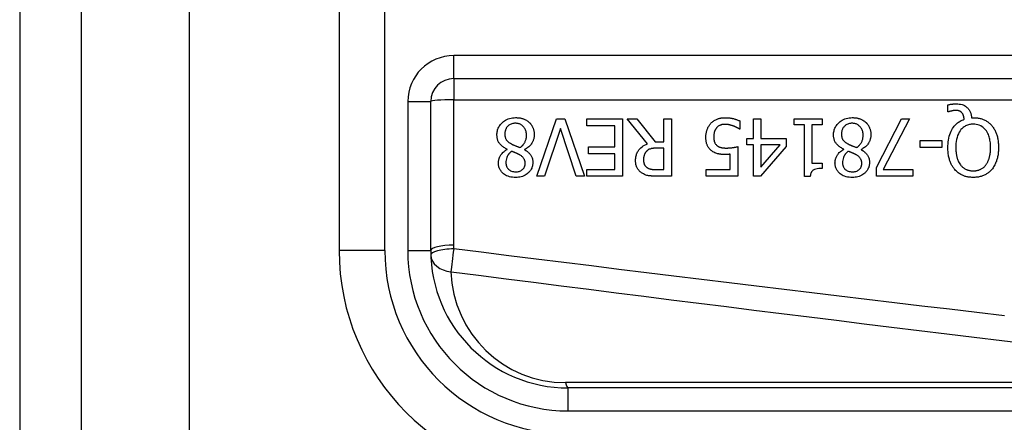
# Model space of a CAD drawing. Header units: inches. Extents: x 4 to 76.4, y 5.6 to 49.6.
# Tile 19 of 56: x 3.967 to 4.998, y 27.467 to 27.889. Entities that reach past the tile are written whole.
import ezdxf

# ---------------------------------------------------------------- set-up
doc = ezdxf.new("R2010")
doc.units = ezdxf.units.IN
doc.header["$LTSCALE"] = 4.856739
doc.header["$MEASUREMENT"] = 0
doc.layers.add('Visible Edges(ANSI)', color=7, linetype='Continuous', lineweight=25)
doc.layers.add('Visible Tangent Edges(ANSI)', color=7, linetype='Continuous', lineweight=25)

msp = doc.modelspace()

# ---------------------------------------------------------------- linework, layer by layer
at = {"layer": 'Visible Edges(ANSI)'}
for p, q in [((3.9665, 37.328), (3.9665, 18.4214)), ((4.0311, 18.4214), (4.0311, 37.328)), ((4.301, 28.1032), (4.301, 27.6473)), ((4.421, 27.8273), (5.2157, 27.8273)), ((4.397, 27.6473), (4.397, 27.8033)), ((4.9383, 27.7925), (4.9383, 27.7997)), ((4.9394, 27.7925), (4.9383, 27.7925)), ((4.508, 27.725), (4.5287, 27.785)), ((4.5287, 27.785), (4.5373, 27.785)), ((4.5373, 27.785), (4.5579, 27.725)), ((4.5603, 27.7779), (4.5603, 27.785)), ((4.5603, 27.785), (4.5978, 27.785)), ((4.5898, 27.7779), (4.5603, 27.7779)), ((4.5898, 27.7557), (4.5898, 27.7779)), ((4.5978, 27.785), (4.5978, 27.725)), ((4.6239, 27.7589), (4.6026, 27.785)), ((4.6026, 27.785), (4.6129, 27.785)), ((4.6129, 27.785), (4.6319, 27.7612)), ((4.641, 27.785), (4.649, 27.785)), ((4.641, 27.7612), (4.641, 27.785)), ((4.649, 27.785), (4.649, 27.725)), ((4.7208, 27.7829), (4.7208, 27.7744)), ((4.735, 27.785), (4.7428, 27.785)), ((4.735, 27.7644), (4.735, 27.785)), ((4.7428, 27.785), (4.7428, 27.7644)), ((4.7775, 27.7789), (4.7775, 27.785)), ((4.7775, 27.785), (4.8068, 27.785)), ((4.7882, 27.7789), (4.7775, 27.7789)), ((4.7882, 27.7249), (4.7882, 27.7789)), ((4.7959, 27.7789), (4.7959, 27.7387)), ((4.8068, 27.7789), (4.7959, 27.7789)), ((4.8068, 27.785), (4.8068, 27.7789)), ((4.8639, 27.734), (4.8898, 27.785)), ((4.8984, 27.785), (4.8709, 27.7321)), ((4.8898, 27.785), (4.8984, 27.785)), ((4.9632, 27.7863), (4.9651, 27.7863)), ((4.5328, 27.7749), (4.5161, 27.725)), ((4.5494, 27.725), (4.5328, 27.7749)), ((4.7208, 27.7744), (4.7203, 27.7744)), ((4.6319, 27.7612), (4.641, 27.7612)), ((4.7279, 27.758), (4.7279, 27.7644)), ((4.7279, 27.7644), (4.735, 27.7644)), ((4.735, 27.758), (4.7279, 27.758)), ((4.735, 27.725), (4.735, 27.758)), ((4.7428, 27.7644), (4.7693, 27.7644)), ((4.7428, 27.758), (4.7428, 27.7345)), ((4.7428, 27.7345), (4.7629, 27.758)), ((4.7629, 27.758), (4.7428, 27.758)), ((4.7693, 27.7644), (4.7693, 27.756)), ((4.9095, 27.7551), (4.9095, 27.7624)), ((4.9095, 27.7624), (4.9322, 27.7624)), ((4.9322, 27.7624), (4.9322, 27.7551)), ((4.477, 27.7531), (4.477, 27.7533)), ((4.4952, 27.753), (4.4952, 27.7528)), ((4.5623, 27.7486), (4.5623, 27.7557)), ((4.5623, 27.7557), (4.5898, 27.7557)), ((4.5898, 27.7486), (4.5623, 27.7486)), ((4.5898, 27.7321), (4.5898, 27.7486)), ((4.641, 27.7545), (4.634, 27.7545)), ((4.641, 27.7319), (4.641, 27.7545)), ((4.7106, 27.7321), (4.7106, 27.7481)), ((4.7184, 27.756), (4.7184, 27.725)), ((4.7693, 27.756), (4.7424, 27.725)), ((4.8295, 27.7531), (4.8295, 27.7533)), ((4.8478, 27.753), (4.8478, 27.7528)), ((4.9322, 27.7551), (4.9095, 27.7551)), ((4.7959, 27.7387), (4.8068, 27.7387)), ((4.8068, 27.7387), (4.8068, 27.7332)), ((4.5603, 27.7321), (4.5898, 27.7321)), ((4.5603, 27.725), (4.5603, 27.7321)), ((4.6331, 27.7319), (4.641, 27.7319)), ((4.6855, 27.725), (4.6855, 27.7321)), ((4.6855, 27.7321), (4.7106, 27.7321)), ((4.8639, 27.725), (4.8639, 27.734)), ((4.8709, 27.7321), (4.9019, 27.7321)), ((4.9019, 27.7321), (4.9019, 27.725)), ((4.5161, 27.725), (4.508, 27.725)), ((4.5579, 27.725), (4.5494, 27.725)), ((4.5978, 27.725), (4.5603, 27.725)), ((4.649, 27.725), (4.6335, 27.725)), ((4.7184, 27.725), (4.6855, 27.725)), ((4.7424, 27.725), (4.735, 27.725)), ((4.7944, 27.7249), (4.7882, 27.7249)), ((4.9019, 27.725), (4.8639, 27.725)), ((5.3321, 27.5034), (4.5409, 27.5034))]:
    msp.add_line(p, q, dxfattribs=at)
at = {"layer": 'Visible Edges(ANSI)', "flags": 128}
for points in [[(4.9383, 27.7997), (4.9388, 27.7998), (4.9393, 27.7999), (4.9398, 27.8), (4.9402, 27.8001), (4.9407, 27.8002), (4.9411, 27.8003), (4.9415, 27.8003), (4.9419, 27.8004), (4.9423, 27.8005), (4.9427, 27.8005), (4.9431, 27.8006), (4.9434, 27.8006), (4.9438, 27.8006), (4.9441, 27.8007), (4.9445, 27.8007), (4.9448, 27.8007), (4.9452, 27.8008), (4.9455, 27.8008), (4.9459, 27.8008), (4.9462, 27.8008), (4.9466, 27.8008), (4.947, 27.8008), (4.9473, 27.8008), (4.9477, 27.8008)], [(4.9477, 27.8008), (4.9491, 27.8008), (4.9505, 27.8006), (4.9519, 27.8004), (4.9533, 27.8001), (4.9546, 27.7996), (4.9558, 27.799), (4.9569, 27.7984), (4.9578, 27.7978), (4.9585, 27.7971), (4.9592, 27.7965), (4.9597, 27.796), (4.9602, 27.7953), (4.9607, 27.7947), (4.9611, 27.794), (4.9615, 27.7933), (4.9618, 27.7926), (4.9621, 27.7918), (4.9624, 27.7911), (4.9626, 27.7903), (4.9628, 27.7895), (4.963, 27.7887), (4.9631, 27.7879), (4.9632, 27.7871), (4.9632, 27.7863)], [(4.9463, 27.7939), (4.9461, 27.7939), (4.9459, 27.7939), (4.9457, 27.7939), (4.9455, 27.7938), (4.9453, 27.7938), (4.9451, 27.7938), (4.9449, 27.7938), (4.9447, 27.7938), (4.9445, 27.7937), (4.9442, 27.7937), (4.944, 27.7937), (4.9438, 27.7936), (4.9436, 27.7936), (4.9434, 27.7936), (4.9432, 27.7935), (4.943, 27.7935), (4.9428, 27.7934), (4.9426, 27.7934), (4.9423, 27.7933), (4.9419, 27.7932), (4.9413, 27.7931), (4.9406, 27.7929), (4.94, 27.7927), (4.9394, 27.7925)], [(4.9532, 27.7914), (4.9531, 27.7917), (4.9529, 27.7919), (4.9527, 27.792), (4.9524, 27.7922), (4.9522, 27.7924), (4.952, 27.7926), (4.9518, 27.7927), (4.9515, 27.7929), (4.9513, 27.793), (4.951, 27.7931), (4.9508, 27.7932), (4.9505, 27.7933), (4.9502, 27.7934), (4.9499, 27.7935), (4.9496, 27.7936), (4.9493, 27.7937), (4.9489, 27.7937), (4.9486, 27.7938), (4.9482, 27.7938), (4.9478, 27.7938), (4.9474, 27.7939), (4.9471, 27.7939), (4.9467, 27.7939), (4.9463, 27.7939)], [(4.9555, 27.7846), (4.9555, 27.7848), (4.9555, 27.7851), (4.9555, 27.7853), (4.9554, 27.7856), (4.9554, 27.7858), (4.9554, 27.7861), (4.9553, 27.7863), (4.9553, 27.7866), (4.9552, 27.7868), (4.9552, 27.7871), (4.9551, 27.7873), (4.9551, 27.7876), (4.955, 27.7878), (4.9549, 27.7881), (4.9549, 27.7883), (4.9548, 27.7886), (4.9547, 27.7888), (4.9546, 27.7891), (4.9544, 27.7895), (4.9543, 27.7899), (4.9541, 27.7903), (4.9538, 27.7907), (4.9535, 27.7911), (4.9532, 27.7914)], [(4.4663, 27.7683), (4.4663, 27.7694), (4.4664, 27.7704), (4.4666, 27.7714), (4.4668, 27.7725), (4.467, 27.7735), (4.4674, 27.7745), (4.4677, 27.7755), (4.4682, 27.7764), (4.4687, 27.7773), (4.4693, 27.7782), (4.4699, 27.779), (4.4706, 27.7798), (4.4713, 27.7806), (4.4721, 27.7814), (4.4731, 27.7822), (4.4741, 27.783), (4.4753, 27.7837), (4.4766, 27.7844), (4.4781, 27.7851), (4.4796, 27.7856), (4.4811, 27.7859), (4.4827, 27.7862), (4.4843, 27.7863), (4.4859, 27.7864)], [(4.4858, 27.7804), (4.4848, 27.7804), (4.4839, 27.7803), (4.4829, 27.7801), (4.482, 27.7799), (4.4811, 27.7796), (4.4802, 27.7792), (4.4795, 27.7788), (4.4788, 27.7784), (4.4782, 27.7779), (4.4777, 27.7774), (4.4773, 27.777), (4.4768, 27.7765), (4.4764, 27.7759), (4.4761, 27.7754), (4.4758, 27.7748), (4.4755, 27.7742), (4.4753, 27.7736), (4.4751, 27.773), (4.4749, 27.7724), (4.4748, 27.7717), (4.4747, 27.7711), (4.4746, 27.7704), (4.4746, 27.7697), (4.4746, 27.7691)], [(4.4973, 27.7679), (4.4973, 27.7688), (4.4972, 27.7698), (4.497, 27.7707), (4.4968, 27.7717), (4.4966, 27.7726), (4.4962, 27.7735), (4.4958, 27.7743), (4.4954, 27.7751), (4.4949, 27.7758), (4.4944, 27.7764), (4.4939, 27.777), (4.4934, 27.7775), (4.4929, 27.7779), (4.4923, 27.7784), (4.4918, 27.7788), (4.4912, 27.7791), (4.4905, 27.7794), (4.4899, 27.7797), (4.4892, 27.7799), (4.4885, 27.7801), (4.4879, 27.7802), (4.4872, 27.7803), (4.4865, 27.7804), (4.4858, 27.7804)], [(4.4859, 27.7864), (4.4864, 27.7864), (4.4869, 27.7864), (4.4875, 27.7863), (4.488, 27.7863), (4.4885, 27.7863), (4.4891, 27.7862), (4.4896, 27.7861), (4.4901, 27.7861), (4.4906, 27.786), (4.4912, 27.7859), (4.4917, 27.7857), (4.4922, 27.7856), (4.4927, 27.7855), (4.4932, 27.7853), (4.4937, 27.7852), (4.4942, 27.785), (4.4948, 27.7847), (4.4955, 27.7844), (4.4963, 27.784), (4.4971, 27.7836), (4.4979, 27.7831), (4.4987, 27.7825), (4.4995, 27.7819), (4.5002, 27.7812)], [(4.5002, 27.7812), (4.5006, 27.7809), (4.5009, 27.7805), (4.5013, 27.7801), (4.5016, 27.7798), (4.5019, 27.7794), (4.5022, 27.779), (4.5025, 27.7786), (4.5028, 27.7781), (4.503, 27.7777), (4.5033, 27.7773), (4.5035, 27.7768), (4.5037, 27.7764), (4.5039, 27.7759), (4.5041, 27.7754), (4.5043, 27.7749), (4.5045, 27.7743), (4.5047, 27.7736), (4.5049, 27.773), (4.505, 27.7722), (4.5052, 27.7715), (4.5053, 27.7707), (4.5053, 27.77), (4.5054, 27.7692), (4.5054, 27.7685)], [(4.6851, 27.766), (4.6851, 27.7666), (4.6851, 27.7672), (4.6852, 27.7678), (4.6852, 27.7684), (4.6853, 27.7689), (4.6854, 27.7695), (4.6855, 27.7701), (4.6856, 27.7707), (4.6857, 27.7713), (4.6858, 27.7718), (4.686, 27.7724), (4.6861, 27.773), (4.6863, 27.7735), (4.6865, 27.7741), (4.6868, 27.7747), (4.687, 27.7753), (4.6873, 27.7759), (4.6876, 27.7765), (4.688, 27.7772), (4.6884, 27.7778), (4.6888, 27.7785), (4.6893, 27.7791), (4.6898, 27.7798), (4.6904, 27.7804)], [(4.6904, 27.7804), (4.691, 27.7811), (4.6917, 27.7817), (4.6924, 27.7822), (4.6931, 27.7828), (4.6939, 27.7832), (4.6946, 27.7837), (4.6954, 27.7841), (4.6962, 27.7845), (4.697, 27.7848), (4.6977, 27.7851), (4.6984, 27.7853), (4.699, 27.7855), (4.6996, 27.7857), (4.7001, 27.7858), (4.7006, 27.7859), (4.7011, 27.786), (4.7016, 27.7861), (4.7021, 27.7861), (4.7026, 27.7862), (4.7031, 27.7862), (4.7036, 27.7863), (4.7041, 27.7863), (4.7046, 27.7863), (4.7051, 27.7863)], [(4.705, 27.7793), (4.7047, 27.7793), (4.7044, 27.7793), (4.7041, 27.7793), (4.7038, 27.7793), (4.7035, 27.7793), (4.7032, 27.7792), (4.703, 27.7792), (4.7027, 27.7791), (4.7024, 27.7791), (4.7021, 27.779), (4.7018, 27.779), (4.7015, 27.7789), (4.7013, 27.7788), (4.701, 27.7787), (4.7007, 27.7786), (4.7004, 27.7785), (4.7001, 27.7784), (4.6997, 27.7782), (4.6993, 27.778), (4.6987, 27.7777), (4.6981, 27.7773), (4.6974, 27.7768), (4.6969, 27.7763), (4.6963, 27.7757)], [(4.7138, 27.7776), (4.7135, 27.7777), (4.7133, 27.7778), (4.713, 27.7778), (4.7128, 27.7779), (4.7125, 27.778), (4.7123, 27.7781), (4.712, 27.7782), (4.7118, 27.7782), (4.7115, 27.7783), (4.7113, 27.7784), (4.711, 27.7785), (4.7108, 27.7785), (4.7105, 27.7786), (4.7103, 27.7787), (4.71, 27.7787), (4.7097, 27.7788), (4.7095, 27.7789), (4.7092, 27.7789), (4.7088, 27.779), (4.7083, 27.7791), (4.7076, 27.7792), (4.7069, 27.7793), (4.706, 27.7793), (4.705, 27.7793)], [(4.7051, 27.7863), (4.7058, 27.7863), (4.7064, 27.7863), (4.707, 27.7862), (4.7077, 27.7862), (4.7083, 27.7862), (4.7089, 27.7861), (4.7096, 27.786), (4.7102, 27.786), (4.7108, 27.7859), (4.7115, 27.7858), (4.7121, 27.7857), (4.7127, 27.7855), (4.7133, 27.7854), (4.714, 27.7853), (4.7146, 27.7851), (4.7153, 27.7849), (4.716, 27.7847), (4.7166, 27.7845), (4.7173, 27.7843), (4.718, 27.7841), (4.7187, 27.7838), (4.7194, 27.7835), (4.7201, 27.7832), (4.7208, 27.7829)], [(4.7203, 27.7744), (4.7201, 27.7745), (4.72, 27.7746), (4.7198, 27.7747), (4.7197, 27.7748), (4.7195, 27.7749), (4.7193, 27.775), (4.7191, 27.7751), (4.7189, 27.7753), (4.7186, 27.7754), (4.7184, 27.7755), (4.7182, 27.7757), (4.7179, 27.7758), (4.7176, 27.7759), (4.7173, 27.7761), (4.717, 27.7762), (4.7167, 27.7764), (4.7164, 27.7765), (4.7161, 27.7767), (4.7157, 27.7768), (4.7153, 27.777), (4.715, 27.7771), (4.7146, 27.7773), (4.7142, 27.7774), (4.7138, 27.7776)], [(4.8188, 27.7683), (4.8189, 27.7694), (4.8189, 27.7704), (4.8191, 27.7714), (4.8193, 27.7725), (4.8196, 27.7735), (4.8199, 27.7745), (4.8203, 27.7755), (4.8207, 27.7764), (4.8212, 27.7773), (4.8218, 27.7782), (4.8224, 27.779), (4.8231, 27.7798), (4.8238, 27.7806), (4.8246, 27.7814), (4.8256, 27.7822), (4.8267, 27.783), (4.8278, 27.7837), (4.8292, 27.7844), (4.8306, 27.7851), (4.8321, 27.7856), (4.8337, 27.7859), (4.8352, 27.7862), (4.8368, 27.7863), (4.8384, 27.7864)], [(4.8383, 27.7804), (4.8373, 27.7804), (4.8364, 27.7803), (4.8354, 27.7801), (4.8345, 27.7799), (4.8336, 27.7796), (4.8328, 27.7792), (4.832, 27.7788), (4.8313, 27.7784), (4.8308, 27.7779), (4.8302, 27.7774), (4.8298, 27.777), (4.8294, 27.7765), (4.829, 27.7759), (4.8286, 27.7754), (4.8283, 27.7748), (4.828, 27.7742), (4.8278, 27.7736), (4.8276, 27.773), (4.8274, 27.7724), (4.8273, 27.7717), (4.8272, 27.7711), (4.8272, 27.7704), (4.8271, 27.7697), (4.8271, 27.7691)], [(4.8498, 27.7679), (4.8498, 27.7688), (4.8497, 27.7698), (4.8496, 27.7707), (4.8494, 27.7717), (4.8491, 27.7726), (4.8487, 27.7735), (4.8483, 27.7743), (4.8479, 27.7751), (4.8474, 27.7758), (4.8469, 27.7764), (4.8464, 27.777), (4.8459, 27.7775), (4.8454, 27.7779), (4.8449, 27.7784), (4.8443, 27.7788), (4.8437, 27.7791), (4.8431, 27.7794), (4.8424, 27.7797), (4.8417, 27.7799), (4.8411, 27.7801), (4.8404, 27.7802), (4.8397, 27.7803), (4.839, 27.7804), (4.8383, 27.7804)], [(4.8384, 27.7864), (4.8389, 27.7864), (4.8395, 27.7864), (4.84, 27.7863), (4.8405, 27.7863), (4.8411, 27.7863), (4.8416, 27.7862), (4.8421, 27.7861), (4.8426, 27.7861), (4.8432, 27.786), (4.8437, 27.7859), (4.8442, 27.7857), (4.8447, 27.7856), (4.8452, 27.7855), (4.8457, 27.7853), (4.8463, 27.7852), (4.8468, 27.785), (4.8474, 27.7847), (4.8481, 27.7844), (4.8488, 27.784), (4.8496, 27.7836), (4.8505, 27.7831), (4.8513, 27.7825), (4.852, 27.7819), (4.8528, 27.7812)], [(4.8528, 27.7812), (4.8531, 27.7809), (4.8535, 27.7805), (4.8538, 27.7801), (4.8541, 27.7798), (4.8544, 27.7794), (4.8547, 27.779), (4.855, 27.7786), (4.8553, 27.7781), (4.8555, 27.7777), (4.8558, 27.7773), (4.856, 27.7768), (4.8562, 27.7764), (4.8564, 27.7759), (4.8566, 27.7754), (4.8568, 27.7749), (4.857, 27.7743), (4.8572, 27.7736), (4.8574, 27.773), (4.8576, 27.7722), (4.8577, 27.7715), (4.8578, 27.7707), (4.8579, 27.77), (4.8579, 27.7692), (4.8579, 27.7685)], [(4.9385, 27.7551), (4.9386, 27.757), (4.9387, 27.759), (4.9388, 27.761), (4.9391, 27.7629), (4.9395, 27.7649), (4.9399, 27.7668), (4.9405, 27.7686), (4.9412, 27.7705), (4.9419, 27.7722), (4.9427, 27.7737), (4.9435, 27.7751), (4.9444, 27.7763), (4.9452, 27.7774), (4.9461, 27.7784), (4.9469, 27.7792), (4.9477, 27.78), (4.9486, 27.7808), (4.9495, 27.7815), (4.9504, 27.7821), (4.9514, 27.7827), (4.9524, 27.7833), (4.9534, 27.7838), (4.9545, 27.7842), (4.9555, 27.7846)], [(4.965, 27.7795), (4.964, 27.7795), (4.963, 27.7794), (4.962, 27.7793), (4.961, 27.7791), (4.96, 27.7788), (4.959, 27.7785), (4.958, 27.7781), (4.9571, 27.7777), (4.9562, 27.7772), (4.9554, 27.7767), (4.9546, 27.7761), (4.9538, 27.7754), (4.9531, 27.7747), (4.9522, 27.7738), (4.9513, 27.7726), (4.9504, 27.7712), (4.9495, 27.7695), (4.9487, 27.7675), (4.9481, 27.7655), (4.9476, 27.7635), (4.9472, 27.7614), (4.947, 27.7593), (4.9469, 27.7572), (4.9468, 27.7551)], [(4.9832, 27.7551), (4.9832, 27.7563), (4.9832, 27.7576), (4.9831, 27.7588), (4.983, 27.7601), (4.9828, 27.7613), (4.9826, 27.7626), (4.9824, 27.7638), (4.9821, 27.765), (4.9818, 27.7663), (4.9814, 27.7674), (4.9809, 27.7686), (4.9804, 27.7699), (4.9797, 27.7711), (4.9789, 27.7724), (4.9779, 27.7736), (4.9768, 27.7748), (4.9756, 27.7759), (4.9743, 27.7769), (4.9729, 27.7777), (4.9714, 27.7784), (4.9699, 27.7789), (4.9683, 27.7792), (4.9667, 27.7794), (4.965, 27.7795)], [(4.9651, 27.7863), (4.966, 27.7863), (4.9669, 27.7862), (4.9678, 27.7862), (4.9687, 27.7861), (4.9696, 27.786), (4.9704, 27.7859), (4.9713, 27.7857), (4.9722, 27.7855), (4.9731, 27.7853), (4.9739, 27.785), (4.9748, 27.7847), (4.9756, 27.7844), (4.9765, 27.784), (4.9773, 27.7836), (4.9781, 27.7832), (4.9789, 27.7828), (4.9796, 27.7823), (4.9804, 27.7818), (4.9811, 27.7812), (4.9818, 27.7807), (4.9825, 27.7801), (4.9832, 27.7795), (4.9838, 27.7788), (4.9844, 27.7781)], [(4.9844, 27.7781), (4.985, 27.7774), (4.9856, 27.7767), (4.9861, 27.7759), (4.9866, 27.7751), (4.9871, 27.7743), (4.9876, 27.7735), (4.988, 27.7726), (4.9884, 27.7718), (4.9888, 27.7709), (4.9891, 27.77), (4.9894, 27.7692), (4.9897, 27.7682), (4.99, 27.7673), (4.9903, 27.7663), (4.9905, 27.7653), (4.9907, 27.7643), (4.9909, 27.7633), (4.9911, 27.7622), (4.9912, 27.7611), (4.9913, 27.7599), (4.9914, 27.7588), (4.9915, 27.7576), (4.9915, 27.7563), (4.9916, 27.7551)], [(4.477, 27.7533), (4.4761, 27.7537), (4.4753, 27.7542), (4.4744, 27.7546), (4.4736, 27.7551), (4.4729, 27.7557), (4.4721, 27.7562), (4.4714, 27.7568), (4.4707, 27.7574), (4.47, 27.7581), (4.4694, 27.7588), (4.4689, 27.7595), (4.4684, 27.7601), (4.468, 27.7608), (4.4677, 27.7614), (4.4674, 27.7621), (4.4672, 27.7628), (4.4669, 27.7634), (4.4668, 27.7641), (4.4666, 27.7648), (4.4665, 27.7655), (4.4664, 27.7662), (4.4664, 27.7669), (4.4663, 27.7676), (4.4663, 27.7683)], [(4.4746, 27.7691), (4.4746, 27.7684), (4.4746, 27.7678), (4.4747, 27.7671), (4.4748, 27.7665), (4.4749, 27.7659), (4.4751, 27.7652), (4.4753, 27.7646), (4.4755, 27.7641), (4.4758, 27.7636), (4.4761, 27.7631), (4.4764, 27.7627), (4.4767, 27.7624), (4.477, 27.762), (4.4774, 27.7617), (4.4777, 27.7614), (4.4781, 27.7611), (4.4785, 27.7607), (4.4789, 27.7604), (4.4793, 27.7601), (4.4798, 27.7599), (4.4802, 27.7596), (4.4807, 27.7593), (4.4812, 27.759), (4.4816, 27.7588)], [(4.4904, 27.755), (4.4909, 27.7553), (4.4913, 27.7556), (4.4917, 27.756), (4.4921, 27.7563), (4.4925, 27.7566), (4.4929, 27.757), (4.4932, 27.7574), (4.4936, 27.7577), (4.4939, 27.7581), (4.4942, 27.7585), (4.4945, 27.759), (4.4948, 27.7594), (4.4951, 27.7599), (4.4954, 27.7604), (4.4957, 27.761), (4.496, 27.7616), (4.4963, 27.7623), (4.4966, 27.763), (4.4968, 27.7638), (4.497, 27.7646), (4.4971, 27.7654), (4.4972, 27.7662), (4.4973, 27.767), (4.4973, 27.7679)], [(4.5054, 27.7685), (4.5054, 27.7678), (4.5053, 27.7672), (4.5053, 27.7665), (4.5052, 27.7659), (4.5051, 27.7652), (4.505, 27.7646), (4.5048, 27.764), (4.5046, 27.7634), (4.5044, 27.7627), (4.5042, 27.7621), (4.5039, 27.7615), (4.5036, 27.7609), (4.5032, 27.7602), (4.5028, 27.7595), (4.5023, 27.7587), (4.5017, 27.758), (4.5011, 27.7573), (4.5004, 27.7565), (4.4996, 27.7558), (4.4988, 27.7552), (4.4979, 27.7546), (4.4971, 27.754), (4.4962, 27.7535), (4.4952, 27.753)], [(4.6963, 27.7757), (4.6961, 27.7754), (4.6959, 27.7752), (4.6957, 27.7749), (4.6956, 27.7747), (4.6954, 27.7744), (4.6952, 27.7741), (4.6951, 27.7738), (4.6949, 27.7735), (4.6948, 27.7733), (4.6946, 27.773), (4.6945, 27.7727), (4.6944, 27.7724), (4.6942, 27.7721), (4.6941, 27.7718), (4.694, 27.7714), (4.6939, 27.7711), (4.6938, 27.7707), (4.6937, 27.7702), (4.6936, 27.7696), (4.6935, 27.769), (4.6934, 27.7684), (4.6933, 27.7676), (4.6933, 27.7668), (4.6933, 27.7659)], [(4.8295, 27.7533), (4.8286, 27.7537), (4.8278, 27.7542), (4.827, 27.7546), (4.8262, 27.7551), (4.8254, 27.7557), (4.8246, 27.7562), (4.8239, 27.7568), (4.8232, 27.7574), (4.8225, 27.7581), (4.8219, 27.7588), (4.8214, 27.7595), (4.8209, 27.7601), (4.8206, 27.7608), (4.8202, 27.7614), (4.8199, 27.7621), (4.8197, 27.7628), (4.8195, 27.7634), (4.8193, 27.7641), (4.8191, 27.7648), (4.819, 27.7655), (4.8189, 27.7662), (4.8189, 27.7669), (4.8189, 27.7676), (4.8188, 27.7683)], [(4.8271, 27.7691), (4.8271, 27.7684), (4.8272, 27.7678), (4.8272, 27.7671), (4.8273, 27.7665), (4.8274, 27.7659), (4.8276, 27.7652), (4.8278, 27.7646), (4.8281, 27.7641), (4.8283, 27.7636), (4.8286, 27.7631), (4.8289, 27.7627), (4.8292, 27.7624), (4.8295, 27.762), (4.8299, 27.7617), (4.8302, 27.7614), (4.8306, 27.7611), (4.831, 27.7607), (4.8314, 27.7604), (4.8319, 27.7601), (4.8323, 27.7599), (4.8328, 27.7596), (4.8332, 27.7593), (4.8337, 27.759), (4.8342, 27.7588)], [(4.8429, 27.755), (4.8434, 27.7553), (4.8438, 27.7556), (4.8442, 27.756), (4.8446, 27.7563), (4.845, 27.7566), (4.8454, 27.757), (4.8457, 27.7574), (4.8461, 27.7577), (4.8464, 27.7581), (4.8468, 27.7585), (4.8471, 27.759), (4.8474, 27.7594), (4.8477, 27.7599), (4.848, 27.7604), (4.8483, 27.761), (4.8486, 27.7616), (4.8488, 27.7623), (4.8491, 27.763), (4.8493, 27.7638), (4.8495, 27.7646), (4.8496, 27.7654), (4.8497, 27.7662), (4.8498, 27.767), (4.8498, 27.7679)], [(4.8579, 27.7685), (4.8579, 27.7678), (4.8579, 27.7672), (4.8578, 27.7665), (4.8577, 27.7659), (4.8576, 27.7652), (4.8575, 27.7646), (4.8573, 27.764), (4.8571, 27.7634), (4.8569, 27.7627), (4.8567, 27.7621), (4.8564, 27.7615), (4.8561, 27.7609), (4.8557, 27.7602), (4.8553, 27.7595), (4.8548, 27.7587), (4.8542, 27.758), (4.8536, 27.7573), (4.8529, 27.7565), (4.8521, 27.7558), (4.8513, 27.7552), (4.8505, 27.7546), (4.8496, 27.754), (4.8487, 27.7535), (4.8478, 27.753)], [(4.4816, 27.7588), (4.4818, 27.7587), (4.482, 27.7586), (4.4822, 27.7585), (4.4824, 27.7584), (4.4826, 27.7583), (4.4829, 27.7582), (4.4831, 27.758), (4.4833, 27.7579), (4.4836, 27.7578), (4.4839, 27.7577), (4.4842, 27.7576), (4.4845, 27.7574), (4.4849, 27.7573), (4.4852, 27.7571), (4.4856, 27.757), (4.486, 27.7568), (4.4865, 27.7566), (4.4869, 27.7565), (4.4874, 27.7563), (4.488, 27.756), (4.4885, 27.7558), (4.4891, 27.7556), (4.4897, 27.7553), (4.4904, 27.755)], [(4.6115, 27.7413), (4.6115, 27.7419), (4.6115, 27.7425), (4.6115, 27.7431), (4.6116, 27.7437), (4.6117, 27.7443), (4.6117, 27.7449), (4.6118, 27.7455), (4.612, 27.7461), (4.6121, 27.7466), (4.6123, 27.7472), (4.6124, 27.7478), (4.6126, 27.7483), (4.6129, 27.7489), (4.6132, 27.7496), (4.6136, 27.7504), (4.6142, 27.7514), (4.6149, 27.7525), (4.6159, 27.7536), (4.617, 27.7548), (4.6182, 27.7558), (4.6195, 27.7567), (4.6209, 27.7576), (4.6224, 27.7583), (4.6239, 27.7589)], [(4.6913, 27.7515), (4.6907, 27.752), (4.6901, 27.7525), (4.6895, 27.753), (4.689, 27.7536), (4.6885, 27.7542), (4.6881, 27.7548), (4.6876, 27.7554), (4.6872, 27.7561), (4.6869, 27.7568), (4.6866, 27.7574), (4.6863, 27.7581), (4.6861, 27.7587), (4.6859, 27.7593), (4.6857, 27.7599), (4.6856, 27.7605), (4.6855, 27.7611), (4.6854, 27.7617), (4.6853, 27.7623), (4.6853, 27.7629), (4.6852, 27.7635), (4.6852, 27.7642), (4.6851, 27.7648), (4.6851, 27.7654), (4.6851, 27.766)], [(4.6933, 27.7659), (4.6933, 27.7656), (4.6933, 27.7653), (4.6933, 27.7649), (4.6933, 27.7646), (4.6933, 27.7642), (4.6934, 27.7639), (4.6934, 27.7636), (4.6935, 27.7633), (4.6935, 27.7629), (4.6936, 27.7626), (4.6936, 27.7623), (4.6937, 27.762), (4.6938, 27.7617), (4.6939, 27.7614), (4.694, 27.7611), (4.6941, 27.7608), (4.6942, 27.7605), (4.6944, 27.7602), (4.6946, 27.7597), (4.6949, 27.7592), (4.6953, 27.7587), (4.6957, 27.7582), (4.6962, 27.7577), (4.6967, 27.7573)], [(4.6967, 27.7573), (4.697, 27.757), (4.6973, 27.7568), (4.6976, 27.7565), (4.698, 27.7563), (4.6983, 27.7561), (4.6987, 27.7559), (4.699, 27.7558), (4.6994, 27.7556), (4.6998, 27.7555), (4.7002, 27.7553), (4.7006, 27.7552), (4.701, 27.7551), (4.7014, 27.755), (4.7018, 27.7549), (4.7023, 27.7548), (4.7027, 27.7548), (4.7032, 27.7547), (4.7037, 27.7546), (4.7041, 27.7546), (4.7046, 27.7546), (4.7051, 27.7545), (4.7055, 27.7545), (4.706, 27.7545), (4.7065, 27.7545)], [(4.8342, 27.7588), (4.8343, 27.7587), (4.8345, 27.7586), (4.8347, 27.7585), (4.8349, 27.7584), (4.8352, 27.7583), (4.8354, 27.7582), (4.8356, 27.758), (4.8359, 27.7579), (4.8361, 27.7578), (4.8364, 27.7577), (4.8367, 27.7576), (4.837, 27.7574), (4.8374, 27.7573), (4.8377, 27.7571), (4.8381, 27.757), (4.8385, 27.7568), (4.839, 27.7566), (4.8395, 27.7565), (4.84, 27.7563), (4.8405, 27.756), (4.841, 27.7558), (4.8416, 27.7556), (4.8423, 27.7553), (4.8429, 27.755)], [(4.4678, 27.7389), (4.4678, 27.7395), (4.4679, 27.74), (4.4679, 27.7406), (4.468, 27.7411), (4.4681, 27.7417), (4.4682, 27.7422), (4.4683, 27.7427), (4.4685, 27.7433), (4.4687, 27.7438), (4.4689, 27.7443), (4.4691, 27.7448), (4.4694, 27.7454), (4.4697, 27.7461), (4.4701, 27.7468), (4.4705, 27.7475), (4.471, 27.7482), (4.4716, 27.7489), (4.4723, 27.7497), (4.4729, 27.7503), (4.4737, 27.751), (4.4745, 27.7516), (4.4753, 27.7521), (4.4761, 27.7526), (4.477, 27.7531)], [(4.4817, 27.7511), (4.4814, 27.7508), (4.4811, 27.7506), (4.4809, 27.7504), (4.4806, 27.7502), (4.4803, 27.7499), (4.4801, 27.7497), (4.4798, 27.7494), (4.4795, 27.7492), (4.4793, 27.7489), (4.479, 27.7487), (4.4788, 27.7484), (4.4786, 27.7482), (4.4784, 27.7479), (4.4781, 27.7476), (4.4779, 27.7473), (4.4777, 27.747), (4.4776, 27.7467), (4.4773, 27.7463), (4.4769, 27.7456), (4.4766, 27.7446), (4.4762, 27.7434), (4.4759, 27.7419), (4.4757, 27.7405), (4.4757, 27.739)], [(4.4901, 27.7473), (4.49, 27.7474), (4.4898, 27.7475), (4.4895, 27.7476), (4.4893, 27.7478), (4.489, 27.7479), (4.4888, 27.748), (4.4885, 27.7482), (4.4881, 27.7483), (4.4878, 27.7485), (4.4874, 27.7487), (4.4871, 27.7489), (4.4867, 27.749), (4.4863, 27.7492), (4.4859, 27.7494), (4.4855, 27.7496), (4.4851, 27.7497), (4.4847, 27.7499), (4.4842, 27.7501), (4.4838, 27.7503), (4.4834, 27.7504), (4.483, 27.7506), (4.4825, 27.7508), (4.4821, 27.7509), (4.4817, 27.7511)], [(4.4959, 27.7386), (4.4959, 27.7389), (4.4958, 27.7392), (4.4958, 27.7395), (4.4958, 27.7398), (4.4958, 27.7401), (4.4957, 27.7405), (4.4956, 27.7408), (4.4956, 27.7411), (4.4955, 27.7414), (4.4954, 27.7417), (4.4953, 27.742), (4.4952, 27.7423), (4.495, 27.7426), (4.4948, 27.743), (4.4945, 27.7434), (4.4942, 27.7439), (4.4939, 27.7443), (4.4934, 27.7448), (4.4929, 27.7453), (4.4924, 27.7458), (4.4919, 27.7462), (4.4913, 27.7466), (4.4907, 27.747), (4.4901, 27.7473)], [(4.4952, 27.7528), (4.4957, 27.7525), (4.4962, 27.7521), (4.4967, 27.7518), (4.4972, 27.7515), (4.4977, 27.7511), (4.4982, 27.7508), (4.4987, 27.7504), (4.4991, 27.75), (4.4996, 27.7496), (4.5, 27.7492), (4.5004, 27.7488), (4.5008, 27.7484), (4.5012, 27.7479), (4.5015, 27.7475), (4.5019, 27.7469), (4.5023, 27.7464), (4.5026, 27.7457), (4.503, 27.7449), (4.5033, 27.7441), (4.5035, 27.7432), (4.5037, 27.7423), (4.5038, 27.7414), (4.5039, 27.7404), (4.5039, 27.7395)], [(4.6232, 27.7514), (4.6229, 27.7511), (4.6226, 27.7508), (4.6224, 27.7506), (4.6222, 27.7503), (4.6219, 27.75), (4.6217, 27.7497), (4.6215, 27.7493), (4.6213, 27.749), (4.6211, 27.7487), (4.621, 27.7483), (4.6208, 27.748), (4.6207, 27.7476), (4.6205, 27.7472), (4.6204, 27.7468), (4.6203, 27.7464), (4.6202, 27.7459), (4.6201, 27.7454), (4.62, 27.745), (4.6199, 27.7445), (4.6199, 27.744), (4.6198, 27.7435), (4.6198, 27.743), (4.6198, 27.7425), (4.6198, 27.742)], [(4.634, 27.7545), (4.6337, 27.7545), (4.6333, 27.7545), (4.633, 27.7545), (4.6326, 27.7545), (4.6323, 27.7545), (4.6319, 27.7544), (4.6316, 27.7544), (4.6312, 27.7544), (4.6309, 27.7544), (4.6305, 27.7543), (4.6302, 27.7543), (4.6298, 27.7542), (4.6295, 27.7542), (4.6291, 27.7541), (4.6288, 27.7541), (4.6284, 27.754), (4.6281, 27.754), (4.6278, 27.7539), (4.6273, 27.7538), (4.6266, 27.7535), (4.6257, 27.7532), (4.6248, 27.7527), (4.624, 27.7521), (4.6232, 27.7514)], [(4.7052, 27.7477), (4.7048, 27.7477), (4.7043, 27.7478), (4.7039, 27.7478), (4.7034, 27.7478), (4.703, 27.7478), (4.7025, 27.7478), (4.7021, 27.7478), (4.7016, 27.7479), (4.7012, 27.7479), (4.7007, 27.748), (4.7002, 27.748), (4.6998, 27.7481), (4.6993, 27.7481), (4.6989, 27.7482), (4.6985, 27.7483), (4.698, 27.7484), (4.6976, 27.7485), (4.6971, 27.7486), (4.6965, 27.7487), (4.6956, 27.749), (4.6946, 27.7495), (4.6934, 27.7501), (4.6923, 27.7507), (4.6913, 27.7515)], [(4.7106, 27.7481), (4.7104, 27.7481), (4.7102, 27.748), (4.7101, 27.748), (4.7099, 27.748), (4.7097, 27.748), (4.7095, 27.748), (4.7093, 27.7479), (4.7091, 27.7479), (4.7089, 27.7479), (4.7087, 27.7479), (4.7085, 27.7479), (4.7083, 27.7479), (4.7081, 27.7478), (4.7079, 27.7478), (4.7077, 27.7478), (4.7075, 27.7478), (4.7072, 27.7478), (4.707, 27.7478), (4.7067, 27.7478), (4.7064, 27.7478), (4.7061, 27.7478), (4.7058, 27.7478), (4.7055, 27.7477), (4.7052, 27.7477)], [(4.7065, 27.7545), (4.707, 27.7545), (4.7076, 27.7545), (4.7081, 27.7545), (4.7086, 27.7546), (4.7092, 27.7546), (4.7097, 27.7546), (4.7102, 27.7547), (4.7108, 27.7547), (4.7113, 27.7548), (4.7119, 27.7548), (4.7124, 27.7549), (4.713, 27.755), (4.7135, 27.7551), (4.714, 27.7552), (4.7146, 27.7552), (4.7151, 27.7553), (4.7156, 27.7554), (4.7161, 27.7555), (4.7165, 27.7556), (4.717, 27.7557), (4.7174, 27.7558), (4.7177, 27.7558), (4.7181, 27.7559), (4.7184, 27.756)], [(4.8203, 27.7389), (4.8204, 27.7395), (4.8204, 27.74), (4.8204, 27.7406), (4.8205, 27.7411), (4.8206, 27.7417), (4.8207, 27.7422), (4.8209, 27.7427), (4.821, 27.7433), (4.8212, 27.7438), (4.8214, 27.7443), (4.8216, 27.7448), (4.8219, 27.7454), (4.8222, 27.7461), (4.8226, 27.7468), (4.823, 27.7475), (4.8236, 27.7482), (4.8241, 27.7489), (4.8248, 27.7497), (4.8255, 27.7503), (4.8262, 27.751), (4.827, 27.7516), (4.8278, 27.7521), (4.8286, 27.7526), (4.8295, 27.7531)], [(4.8342, 27.7511), (4.8339, 27.7508), (4.8336, 27.7506), (4.8334, 27.7504), (4.8331, 27.7502), (4.8328, 27.7499), (4.8326, 27.7497), (4.8323, 27.7494), (4.8321, 27.7492), (4.8318, 27.7489), (4.8316, 27.7487), (4.8313, 27.7484), (4.8311, 27.7482), (4.8309, 27.7479), (4.8307, 27.7476), (4.8305, 27.7473), (4.8303, 27.747), (4.8301, 27.7467), (4.8298, 27.7463), (4.8295, 27.7456), (4.8291, 27.7446), (4.8287, 27.7434), (4.8284, 27.7419), (4.8283, 27.7405), (4.8282, 27.739)], [(4.8427, 27.7473), (4.8425, 27.7474), (4.8423, 27.7475), (4.8421, 27.7476), (4.8418, 27.7478), (4.8416, 27.7479), (4.8413, 27.748), (4.841, 27.7482), (4.8407, 27.7483), (4.8403, 27.7485), (4.84, 27.7487), (4.8396, 27.7489), (4.8392, 27.749), (4.8388, 27.7492), (4.8384, 27.7494), (4.838, 27.7496), (4.8376, 27.7497), (4.8372, 27.7499), (4.8368, 27.7501), (4.8363, 27.7503), (4.8359, 27.7504), (4.8355, 27.7506), (4.8351, 27.7508), (4.8346, 27.7509), (4.8342, 27.7511)], [(4.8484, 27.7386), (4.8484, 27.7389), (4.8484, 27.7392), (4.8484, 27.7395), (4.8483, 27.7398), (4.8483, 27.7401), (4.8482, 27.7405), (4.8482, 27.7408), (4.8481, 27.7411), (4.848, 27.7414), (4.8479, 27.7417), (4.8478, 27.742), (4.8477, 27.7423), (4.8475, 27.7426), (4.8473, 27.743), (4.8471, 27.7434), (4.8468, 27.7439), (4.8464, 27.7443), (4.8459, 27.7448), (4.8454, 27.7453), (4.8449, 27.7458), (4.8444, 27.7462), (4.8438, 27.7466), (4.8432, 27.747), (4.8427, 27.7473)], [(4.8478, 27.7528), (4.8483, 27.7525), (4.8488, 27.7521), (4.8493, 27.7518), (4.8498, 27.7515), (4.8502, 27.7511), (4.8507, 27.7508), (4.8512, 27.7504), (4.8516, 27.75), (4.8521, 27.7496), (4.8525, 27.7492), (4.8529, 27.7488), (4.8533, 27.7484), (4.8537, 27.7479), (4.8541, 27.7475), (4.8544, 27.7469), (4.8548, 27.7464), (4.8552, 27.7457), (4.8555, 27.7449), (4.8558, 27.7441), (4.8561, 27.7432), (4.8562, 27.7423), (4.8564, 27.7414), (4.8564, 27.7404), (4.8565, 27.7395)], [(4.9457, 27.7319), (4.9452, 27.7326), (4.9446, 27.7333), (4.9441, 27.734), (4.9436, 27.7348), (4.9432, 27.7355), (4.9427, 27.7363), (4.9423, 27.737), (4.9419, 27.7378), (4.9416, 27.7386), (4.9412, 27.7394), (4.9409, 27.7403), (4.9406, 27.7411), (4.9403, 27.742), (4.9401, 27.743), (4.9398, 27.7439), (4.9395, 27.745), (4.9393, 27.746), (4.9391, 27.7472), (4.9389, 27.7484), (4.9388, 27.7496), (4.9387, 27.7509), (4.9386, 27.7522), (4.9385, 27.7536), (4.9385, 27.7551)], [(4.9468, 27.7551), (4.9468, 27.7544), (4.9468, 27.7537), (4.9469, 27.7531), (4.9469, 27.7524), (4.9469, 27.7517), (4.947, 27.751), (4.9471, 27.7504), (4.9471, 27.7497), (4.9472, 27.749), (4.9473, 27.7483), (4.9474, 27.7477), (4.9475, 27.747), (4.9477, 27.7463), (4.9478, 27.7457), (4.948, 27.745), (4.9482, 27.7444), (4.9484, 27.7437), (4.9486, 27.7428), (4.949, 27.7419), (4.9494, 27.741), (4.9498, 27.74), (4.9504, 27.739), (4.951, 27.7379), (4.9517, 27.7369)], [(4.9783, 27.7369), (4.9787, 27.7374), (4.979, 27.7379), (4.9794, 27.7384), (4.9797, 27.7389), (4.98, 27.7395), (4.9803, 27.74), (4.9805, 27.7406), (4.9808, 27.7411), (4.981, 27.7417), (4.9812, 27.7423), (4.9814, 27.7429), (4.9816, 27.7434), (4.9818, 27.7441), (4.982, 27.7448), (4.9822, 27.7455), (4.9824, 27.7464), (4.9826, 27.7472), (4.9827, 27.7481), (4.9829, 27.7491), (4.983, 27.7502), (4.9831, 27.7513), (4.9832, 27.7525), (4.9832, 27.7538), (4.9832, 27.7551)], [(4.9916, 27.7551), (4.9915, 27.7541), (4.9915, 27.7531), (4.9915, 27.7522), (4.9914, 27.7512), (4.9913, 27.7502), (4.9912, 27.7492), (4.9911, 27.7482), (4.991, 27.7473), (4.9908, 27.7463), (4.9906, 27.7453), (4.9904, 27.7444), (4.9902, 27.7434), (4.9899, 27.7425), (4.9896, 27.7416), (4.9893, 27.7406), (4.9889, 27.7397), (4.9885, 27.7387), (4.9881, 27.7377), (4.9876, 27.7368), (4.987, 27.7358), (4.9864, 27.7348), (4.9858, 27.7338), (4.9851, 27.7329), (4.9844, 27.7319)], [(4.4859, 27.7237), (4.4842, 27.7237), (4.4826, 27.7239), (4.481, 27.7241), (4.4794, 27.7245), (4.4779, 27.725), (4.4764, 27.7256), (4.4752, 27.7262), (4.4741, 27.7269), (4.4732, 27.7276), (4.4724, 27.7283), (4.4718, 27.7289), (4.4712, 27.7295), (4.4707, 27.7302), (4.4702, 27.7309), (4.4697, 27.7316), (4.4693, 27.7323), (4.4689, 27.7331), (4.4686, 27.7339), (4.4684, 27.7347), (4.4682, 27.7355), (4.468, 27.7364), (4.4679, 27.7372), (4.4678, 27.7381), (4.4678, 27.7389)], [(4.4757, 27.739), (4.4757, 27.7386), (4.4757, 27.7381), (4.4758, 27.7376), (4.4759, 27.7371), (4.476, 27.7367), (4.4761, 27.7362), (4.4762, 27.7358), (4.4764, 27.7353), (4.4766, 27.7349), (4.4768, 27.7344), (4.477, 27.734), (4.4773, 27.7336), (4.4776, 27.7332), (4.4779, 27.7329), (4.4782, 27.7325), (4.4786, 27.7322), (4.4791, 27.7317), (4.4797, 27.7312), (4.4805, 27.7308), (4.4815, 27.7303), (4.4826, 27.73), (4.4837, 27.7298), (4.4848, 27.7297), (4.4859, 27.7296)], [(4.5039, 27.7395), (4.5039, 27.7386), (4.5038, 27.7377), (4.5037, 27.7368), (4.5035, 27.7359), (4.5033, 27.735), (4.503, 27.7342), (4.5027, 27.7333), (4.5023, 27.7325), (4.5018, 27.7317), (4.5013, 27.731), (4.5008, 27.7303), (4.5002, 27.7296), (4.4996, 27.7289), (4.4988, 27.7282), (4.498, 27.7275), (4.497, 27.7268), (4.4959, 27.7261), (4.4946, 27.7254), (4.4932, 27.7249), (4.4918, 27.7244), (4.4903, 27.7241), (4.4888, 27.7239), (4.4874, 27.7237), (4.4859, 27.7237)], [(4.4859, 27.7296), (4.4868, 27.7296), (4.4878, 27.7297), (4.4887, 27.7299), (4.4896, 27.7301), (4.4904, 27.7304), (4.4912, 27.7308), (4.4919, 27.7312), (4.4925, 27.7316), (4.493, 27.732), (4.4934, 27.7324), (4.4938, 27.7327), (4.4941, 27.7331), (4.4944, 27.7335), (4.4947, 27.7339), (4.4949, 27.7343), (4.4951, 27.7347), (4.4953, 27.7352), (4.4955, 27.7357), (4.4956, 27.7361), (4.4957, 27.7366), (4.4958, 27.7371), (4.4958, 27.7376), (4.4959, 27.7381), (4.4959, 27.7386)], [(4.6183, 27.7282), (4.6176, 27.7286), (4.617, 27.7291), (4.6164, 27.7296), (4.6158, 27.7301), (4.6153, 27.7307), (4.6148, 27.7313), (4.6143, 27.7319), (4.6138, 27.7325), (4.6134, 27.7332), (4.6131, 27.7338), (4.6128, 27.7344), (4.6125, 27.735), (4.6123, 27.7355), (4.6122, 27.7361), (4.612, 27.7366), (4.6119, 27.7371), (4.6118, 27.7376), (4.6117, 27.7381), (4.6116, 27.7387), (4.6116, 27.7392), (4.6115, 27.7397), (4.6115, 27.7403), (4.6115, 27.7408), (4.6115, 27.7413)], [(4.6198, 27.742), (4.6198, 27.7416), (4.6198, 27.7413), (4.6198, 27.741), (4.6198, 27.7406), (4.6199, 27.7403), (4.6199, 27.74), (4.62, 27.7397), (4.62, 27.7393), (4.6201, 27.739), (4.6202, 27.7387), (4.6203, 27.7384), (4.6204, 27.7381), (4.6205, 27.7377), (4.6206, 27.7374), (4.6208, 27.7371), (4.621, 27.7368), (4.6212, 27.7364), (4.6215, 27.736), (4.6217, 27.7356), (4.6221, 27.7353), (4.6224, 27.7349), (4.6228, 27.7346), (4.6232, 27.7343), (4.6236, 27.734)], [(4.8384, 27.7237), (4.8368, 27.7237), (4.8351, 27.7239), (4.8335, 27.7241), (4.832, 27.7245), (4.8304, 27.725), (4.829, 27.7256), (4.8277, 27.7262), (4.8266, 27.7269), (4.8257, 27.7276), (4.8249, 27.7283), (4.8243, 27.7289), (4.8237, 27.7295), (4.8232, 27.7302), (4.8227, 27.7309), (4.8222, 27.7316), (4.8218, 27.7323), (4.8215, 27.7331), (4.8212, 27.7339), (4.8209, 27.7347), (4.8207, 27.7355), (4.8205, 27.7364), (4.8204, 27.7372), (4.8204, 27.7381), (4.8203, 27.7389)], [(4.8282, 27.739), (4.8282, 27.7386), (4.8283, 27.7381), (4.8283, 27.7376), (4.8284, 27.7371), (4.8285, 27.7367), (4.8286, 27.7362), (4.8287, 27.7358), (4.8289, 27.7353), (4.8291, 27.7349), (4.8293, 27.7344), (4.8296, 27.734), (4.8298, 27.7336), (4.8301, 27.7332), (4.8304, 27.7329), (4.8307, 27.7325), (4.8311, 27.7322), (4.8316, 27.7317), (4.8322, 27.7312), (4.8331, 27.7308), (4.834, 27.7303), (4.8351, 27.73), (4.8362, 27.7298), (4.8373, 27.7297), (4.8384, 27.7296)], [(4.8565, 27.7395), (4.8564, 27.7386), (4.8564, 27.7377), (4.8562, 27.7368), (4.8561, 27.7359), (4.8558, 27.735), (4.8556, 27.7342), (4.8552, 27.7333), (4.8548, 27.7325), (4.8544, 27.7317), (4.8539, 27.731), (4.8533, 27.7303), (4.8527, 27.7296), (4.8521, 27.7289), (4.8514, 27.7282), (4.8505, 27.7275), (4.8495, 27.7268), (4.8484, 27.7261), (4.8471, 27.7254), (4.8457, 27.7249), (4.8443, 27.7244), (4.8429, 27.7241), (4.8414, 27.7239), (4.8399, 27.7237), (4.8384, 27.7237)], [(4.8384, 27.7296), (4.8394, 27.7296), (4.8403, 27.7297), (4.8412, 27.7299), (4.8421, 27.7301), (4.843, 27.7304), (4.8438, 27.7308), (4.8445, 27.7312), (4.8451, 27.7316), (4.8456, 27.732), (4.846, 27.7324), (4.8463, 27.7327), (4.8466, 27.7331), (4.8469, 27.7335), (4.8472, 27.7339), (4.8474, 27.7343), (4.8476, 27.7347), (4.8478, 27.7352), (4.848, 27.7357), (4.8481, 27.7361), (4.8482, 27.7366), (4.8483, 27.7371), (4.8484, 27.7376), (4.8484, 27.7381), (4.8484, 27.7386)], [(4.9517, 27.7369), (4.9521, 27.7364), (4.9525, 27.7359), (4.953, 27.7355), (4.9534, 27.735), (4.9539, 27.7346), (4.9544, 27.7342), (4.9549, 27.7338), (4.9554, 27.7334), (4.9559, 27.7331), (4.9564, 27.7328), (4.957, 27.7325), (4.9576, 27.7322), (4.9582, 27.7319), (4.9588, 27.7317), (4.9594, 27.7315), (4.96, 27.7313), (4.9606, 27.7312), (4.9612, 27.731), (4.9618, 27.7309), (4.9625, 27.7308), (4.9631, 27.7308), (4.9637, 27.7307), (4.9644, 27.7307), (4.965, 27.7307)], [(4.965, 27.7307), (4.9656, 27.7307), (4.9661, 27.7307), (4.9666, 27.7307), (4.9672, 27.7308), (4.9677, 27.7308), (4.9682, 27.7309), (4.9688, 27.731), (4.9693, 27.7311), (4.9698, 27.7312), (4.9703, 27.7314), (4.9708, 27.7315), (4.9714, 27.7317), (4.9719, 27.7319), (4.9724, 27.7321), (4.9729, 27.7323), (4.9735, 27.7327), (4.9741, 27.733), (4.9747, 27.7334), (4.9754, 27.7339), (4.976, 27.7345), (4.9767, 27.735), (4.9772, 27.7356), (4.9778, 27.7363), (4.9783, 27.7369)], [(4.6335, 27.725), (4.6331, 27.725), (4.6326, 27.7251), (4.6321, 27.7251), (4.6317, 27.7251), (4.6312, 27.7251), (4.6307, 27.7251), (4.6302, 27.7251), (4.6297, 27.7251), (4.6292, 27.7252), (4.6287, 27.7252), (4.6283, 27.7252), (4.6278, 27.7253), (4.6273, 27.7253), (4.6268, 27.7254), (4.6263, 27.7254), (4.6259, 27.7255), (4.6254, 27.7255), (4.6249, 27.7256), (4.6243, 27.7257), (4.6234, 27.7259), (4.6222, 27.7263), (4.6209, 27.7268), (4.6196, 27.7274), (4.6183, 27.7282)], [(4.6236, 27.734), (4.6239, 27.7338), (4.6243, 27.7336), (4.6247, 27.7334), (4.6251, 27.7332), (4.6255, 27.733), (4.6259, 27.7329), (4.6263, 27.7327), (4.6267, 27.7326), (4.6271, 27.7325), (4.6275, 27.7324), (4.6279, 27.7323), (4.6284, 27.7323), (4.6288, 27.7322), (4.6293, 27.7321), (4.6297, 27.7321), (4.6301, 27.7321), (4.6306, 27.732), (4.631, 27.732), (4.6314, 27.732), (4.6318, 27.732), (4.6321, 27.732), (4.6325, 27.732), (4.6328, 27.7319), (4.6331, 27.7319)], [(4.8068, 27.7332), (4.8051, 27.7332), (4.8034, 27.7331), (4.8018, 27.7329), (4.8003, 27.7325), (4.799, 27.7321), (4.798, 27.7316), (4.7973, 27.7312), (4.7969, 27.7309), (4.7966, 27.7306), (4.7963, 27.7303), (4.7961, 27.73), (4.7958, 27.7296), (4.7956, 27.7293), (4.7954, 27.7289), (4.7952, 27.7285), (4.7951, 27.7281), (4.7949, 27.7277), (4.7948, 27.7273), (4.7947, 27.7269), (4.7946, 27.7265), (4.7945, 27.7261), (4.7945, 27.7257), (4.7944, 27.7253), (4.7944, 27.7249)], [(4.9651, 27.7238), (4.9643, 27.7238), (4.9635, 27.7238), (4.9627, 27.7239), (4.962, 27.7239), (4.9612, 27.724), (4.9604, 27.7241), (4.9597, 27.7242), (4.9589, 27.7244), (4.9582, 27.7245), (4.9574, 27.7247), (4.9567, 27.7249), (4.956, 27.7252), (4.9552, 27.7254), (4.9545, 27.7257), (4.9538, 27.726), (4.9529, 27.7264), (4.9521, 27.7269), (4.9511, 27.7274), (4.9502, 27.728), (4.9492, 27.7287), (4.9483, 27.7295), (4.9474, 27.7302), (4.9465, 27.7311), (4.9457, 27.7319)], [(4.9844, 27.7319), (4.9838, 27.7313), (4.9831, 27.7306), (4.9825, 27.73), (4.9818, 27.7294), (4.9811, 27.7289), (4.9804, 27.7283), (4.9797, 27.7278), (4.9789, 27.7274), (4.9782, 27.7269), (4.9774, 27.7265), (4.9766, 27.7261), (4.9757, 27.7257), (4.9749, 27.7254), (4.974, 27.7251), (4.9732, 27.7249), (4.9723, 27.7246), (4.9714, 27.7244), (4.9705, 27.7242), (4.9696, 27.7241), (4.9687, 27.724), (4.9678, 27.7239), (4.9669, 27.7238), (4.966, 27.7238), (4.9651, 27.7238)]]:
    msp.add_lwpolyline(points, dxfattribs=at)
at = {"layer": 'Visible Edges(ANSI)'}
for centre, radius, start, end in [((4.421, 27.8033), 0.024, 90, 180), ((4.5409, 27.6473), 0.2399, 180, 270), ((4.5409, 27.6473), 0.144, 180, 270)]:
    msp.add_arc(centre, radius, start, end, dxfattribs=at)
at = {"layer": 'Visible Tangent Edges(ANSI)'}
for p, q in [((4.1445, 18.4214), (4.1445, 37.328)), ((4.349, 27.6473), (4.349, 28.1032)), ((4.421, 27.8273), (4.421, 27.8513)), ((5.2157, 27.8513), (4.421, 27.8513)), ((4.421, 27.8273), (4.421, 27.805)), ((4.373, 27.8033), (4.397, 27.8033)), ((4.373, 27.8033), (4.373, 27.6473)), ((4.421, 27.6528), (4.421, 27.805)), ((4.421, 27.805), (5.2157, 27.805)), ((4.349, 27.6473), (4.301, 27.6473)), ((4.373, 27.6473), (4.397, 27.6473)), ((5.2075, 27.509), (4.5381, 27.509)), ((4.5409, 27.4794), (4.5409, 27.5034)), ((4.5409, 27.4794), (5.3321, 27.4794))]:
    msp.add_line(p, q, dxfattribs=at)
at = {"layer": 'Visible Tangent Edges(ANSI)', "flags": 128}
for points in [[(4.421, 27.649), (4.421, 27.6492), (4.421, 27.6493), (4.421, 27.6495), (4.421, 27.6496), (4.421, 27.6498), (4.421, 27.65), (4.421, 27.6501), (4.421, 27.6503), (4.421, 27.6504), (4.421, 27.6506), (4.421, 27.6508), (4.421, 27.6509), (4.421, 27.6511), (4.421, 27.6512), (4.421, 27.6514), (4.421, 27.6515), (4.421, 27.6517), (4.421, 27.6519), (4.421, 27.652), (4.421, 27.6522), (4.421, 27.6523), (4.421, 27.6525), (4.421, 27.6527), (4.421, 27.6528)], [(4.9978, 27.5789), (4.969, 27.5823), (4.9402, 27.5857), (4.9113, 27.5891), (4.8825, 27.5926), (4.8536, 27.596), (4.8248, 27.5995), (4.7959, 27.6029), (4.7671, 27.6064), (4.7382, 27.6099), (4.7094, 27.6134), (4.6806, 27.6169), (4.6517, 27.6204), (4.6229, 27.624), (4.594, 27.6275), (4.5652, 27.6311), (4.5364, 27.6346), (4.5075, 27.6382), (4.4787, 27.6418), (4.4499, 27.6454), (4.421, 27.649)], [(4.4182, 27.625), (4.447, 27.6213), (4.4759, 27.6176), (4.5047, 27.614), (4.5335, 27.6103), (4.5624, 27.6066), (4.5912, 27.603), (4.62, 27.5993), (4.6489, 27.5957), (4.6777, 27.5921), (4.7066, 27.5885), (4.7354, 27.5849), (4.7642, 27.5813), (4.7931, 27.5777), (4.8219, 27.5742), (4.8508, 27.5706), (4.8796, 27.5671), (4.9085, 27.5635), (4.9373, 27.56), (4.9662, 27.5565), (4.995, 27.553), (5.0239, 27.5495)]]:
    msp.add_lwpolyline(points, dxfattribs=at)
at = {"layer": 'Visible Tangent Edges(ANSI)'}
for centre, radius, start, end in [((4.421, 27.8033), 0.048, 90, 180), ((4.5409, 27.6473), 0.192, 180, 270), ((4.5409, 27.6473), 0.168, 180, 270), ((4.5381, 27.6289), 0.12, 181.8663, 270)]:
    msp.add_arc(centre, radius, start, end, dxfattribs=at)
for centre, major_axis, ratio, start_param, end_param in [((4.421, 27.8033), (-0.024, 0), 0.07065, 4.712389, 6.283185), ((4.421, 27.6473), (-0.024, 0), 0.228742, 4.712389, 6.283185), ((4.421, 27.6434), (-0.024, -0.0008), 0.232745, 4.704805, 6.283185), ((4.421, 27.6434), (0.0031, 0.0238), 0.030516, 1.33773, 2.458093), ((4.421, 27.6434), (-0.024, -0.0008), 0.770235, 0, 1.427427), ((4.5409, 27.5274), (0, -0.024), 0.183721, 5.58589, 6.283185)]:
    msp.add_ellipse(centre, major_axis=major_axis, ratio=ratio, start_param=start_param, end_param=end_param, dxfattribs=at)

doc.saveas('drawing.dxf')
